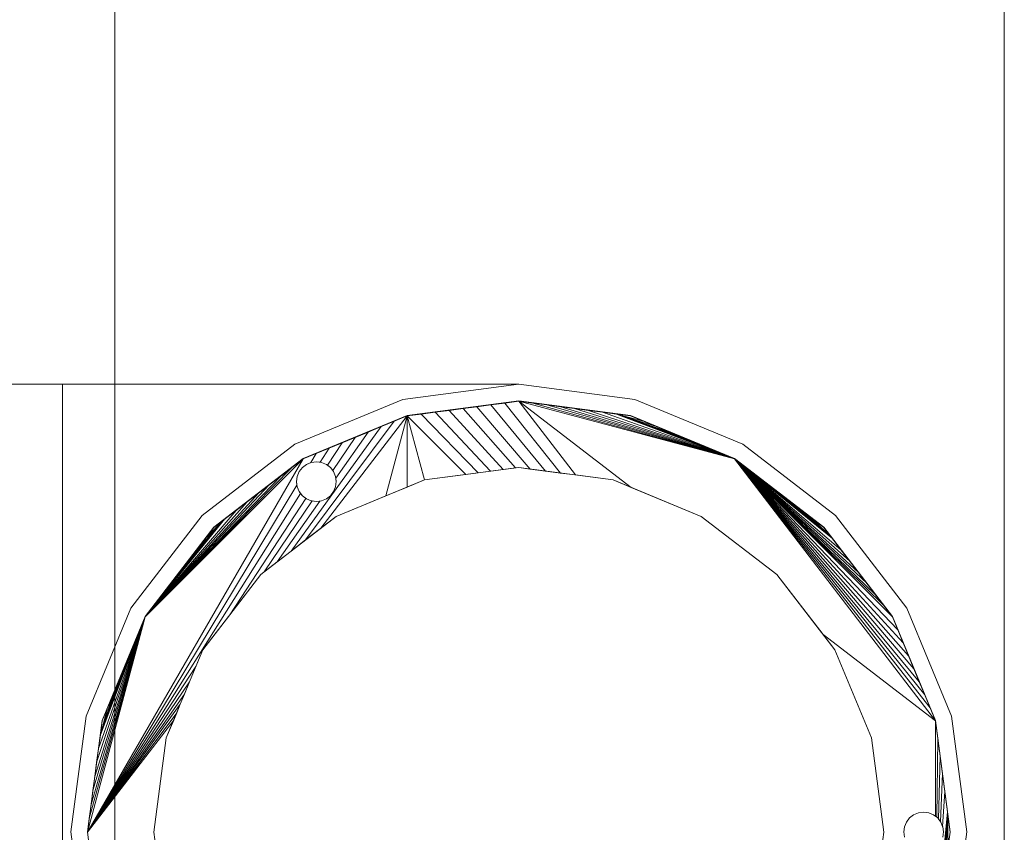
# Model space of a CAD drawing. Header units: metres. Extents: x -2 to 136, y -1 to 84.
# Tile 61 of 137: x 2.471 to 3.064, y 41.074 to 41.564. Entities that reach past the tile are written whole.
import ezdxf

# ---------------------------------------------------------------- set-up
doc = ezdxf.new("R2010")
doc.units = ezdxf.units.M
for name, color, linetype in [('KFP_Stahlbau', 7, 'Continuous'), ('KFP_Wand Aussen', 7, 'Continuous'), ('Neubau_KFP_Dach', 7, 'Continuous'), ('Neubau_KFP_Stahlbau', 7, 'Continuous')]:
    doc.layers.add(name, color=color, linetype=linetype)

# ---------------------------------------------------------------- blocks, each defined once
blk = doc.blocks.new('ITB_1002-ID-43-8-579-220')
at = {"layer": 'KFP_Stahlbau', "color": 251, "lineweight": 5, "true_color": 0x5a5d5a}
blk.add_line((-62.09796, -21.70178), (-62.09796, -15.63414), dxfattribs=at)
at = {"layer": 'Neubau_KFP_Dach', "color": 251, "lineweight": 5, "true_color": 0x5a5d5a}
for p, q in [((-62.66564, -19.6491), (-62.81061, -19.6491)), ((-62.66564, -19.6491), (-62.39061, -19.6491)), ((-62.39061, -19.6491), (-62.66564, -19.6491)), ((-62.66564, -19.6491), (-62.66564, -20.1891)), ((-62.46049, -19.6583), (-62.39061, -19.6491)), ((-62.46049, -19.6583), (-62.39061, -19.6491)), ((-62.39061, -19.6491), (-62.32073, -19.6583)), ((-62.52561, -19.68528), (-62.46049, -19.6583)), ((-62.52561, -19.68528), (-62.46049, -19.6583)), ((-62.4579, -19.66796), (-62.39061, -19.6591)), ((-62.39061, -19.6591), (-62.4579, -19.66796)), ((-62.4579, -19.66816), (-62.39061, -19.6593)), ((-62.41584, -19.66262), (-62.40743, -19.66152)), ((-62.40743, -19.66152), (-62.41584, -19.66262)), ((-62.40743, -19.66152), (-62.39902, -19.66041)), ((-62.39902, -19.66041), (-62.40743, -19.66152)), ((-62.37454, -19.70142), (-62.40743, -19.66152)), ((-62.40743, -19.66152), (-62.37454, -19.70142)), ((-62.39902, -19.66041), (-62.39061, -19.6593)), ((-62.39061, -19.6593), (-62.39902, -19.66041)), ((-62.36543, -19.70262), (-62.39902, -19.66041)), ((-62.39902, -19.66041), (-62.36543, -19.70262)), ((-62.39061, -19.6591), (-62.32331, -19.66796)), ((-62.32331, -19.66796), (-62.39061, -19.6591)), ((-62.39061, -19.6593), (-62.3822, -19.66041)), ((-62.39061, -19.6593), (-62.32331, -19.66816)), ((-62.35646, -19.7038), (-62.39061, -19.6593)), ((-62.3822, -19.66041), (-62.39061, -19.6593)), ((-62.39061, -19.6593), (-62.26061, -19.69414)), ((-62.26061, -19.69414), (-62.39061, -19.6593)), ((-62.39061, -19.6593), (-62.32289, -19.71126)), ((-62.32289, -19.71126), (-62.39061, -19.6593)), ((-62.39061, -19.6593), (-62.35646, -19.7038)), ((-62.3822, -19.66041), (-62.37378, -19.66152)), ((-62.26061, -19.69414), (-62.3822, -19.66041)), ((-62.37378, -19.66152), (-62.3822, -19.66041)), ((-62.3822, -19.66041), (-62.26061, -19.69414)), ((-62.37378, -19.66152), (-62.36537, -19.66262)), ((-62.26061, -19.69414), (-62.37378, -19.66152)), ((-62.36537, -19.66262), (-62.37378, -19.66152)), ((-62.37378, -19.66152), (-62.26061, -19.69414)), ((-62.32073, -19.6583), (-62.25561, -19.68528)), ((-62.52061, -19.69394), (-62.4579, -19.66796)), ((-62.4579, -19.66796), (-62.52061, -19.69394)), ((-62.52061, -19.69414), (-62.4579, -19.66816)), ((-62.4579, -19.66816), (-62.50986, -19.73588)), ((-62.50986, -19.73588), (-62.4579, -19.66816)), ((-62.4579, -19.66816), (-62.47084, -19.71645)), ((-62.47084, -19.71645), (-62.4579, -19.66816)), ((-62.46574, -19.67141), (-62.4579, -19.66816)), ((-62.4579, -19.66816), (-62.46574, -19.67141)), ((-62.4579, -19.66816), (-62.44949, -19.66705)), ((-62.44949, -19.66705), (-62.4579, -19.66816)), ((-62.4579, -19.66816), (-62.42255, -19.70351)), ((-62.42255, -19.70351), (-62.4579, -19.66816)), ((-62.4579, -19.66816), (-62.44755, -19.7068)), ((-62.44755, -19.7068), (-62.4579, -19.66816)), ((-62.4579, -19.66816), (-62.4579, -19.71109)), ((-62.4579, -19.71109), (-62.4579, -19.66816)), ((-62.44949, -19.66705), (-62.44108, -19.66595)), ((-62.44108, -19.66595), (-62.44949, -19.66705)), ((-62.41508, -19.70252), (-62.44949, -19.66705)), ((-62.44949, -19.66705), (-62.41508, -19.70252)), ((-62.44108, -19.66595), (-62.43266, -19.66484)), ((-62.43266, -19.66484), (-62.44108, -19.66595)), ((-62.4076, -19.70154), (-62.44108, -19.66595)), ((-62.44108, -19.66595), (-62.4076, -19.70154)), ((-62.43266, -19.66484), (-62.42425, -19.66373)), ((-62.42425, -19.66373), (-62.43266, -19.66484)), ((-62.40012, -19.70055), (-62.43266, -19.66484)), ((-62.43266, -19.66484), (-62.40012, -19.70055)), ((-62.42425, -19.66373), (-62.41584, -19.66262)), ((-62.41584, -19.66262), (-62.42425, -19.66373)), ((-62.42425, -19.66373), (-62.39264, -19.69957)), ((-62.39264, -19.69957), (-62.42425, -19.66373)), ((-62.38379, -19.7002), (-62.41584, -19.66262)), ((-62.41584, -19.66262), (-62.38379, -19.7002)), ((-62.36537, -19.66262), (-62.35696, -19.66373)), ((-62.26061, -19.69414), (-62.36537, -19.66262)), ((-62.35696, -19.66373), (-62.36537, -19.66262)), ((-62.36537, -19.66262), (-62.26061, -19.69414)), ((-62.35696, -19.66373), (-62.34855, -19.66484)), ((-62.26061, -19.69414), (-62.35696, -19.66373)), ((-62.34855, -19.66484), (-62.35696, -19.66373)), ((-62.35696, -19.66373), (-62.26061, -19.69414)), ((-62.34855, -19.66484), (-62.34014, -19.66595)), ((-62.26061, -19.69414), (-62.34855, -19.66484)), ((-62.34014, -19.66595), (-62.34855, -19.66484)), ((-62.34855, -19.66484), (-62.26061, -19.69414)), ((-62.34014, -19.66595), (-62.33173, -19.66705)), ((-62.26061, -19.69414), (-62.34014, -19.66595)), ((-62.33173, -19.66705), (-62.34014, -19.66595)), ((-62.34014, -19.66595), (-62.26061, -19.69414)), ((-62.33173, -19.66705), (-62.32331, -19.66816)), ((-62.26061, -19.69414), (-62.33173, -19.66705)), ((-62.33173, -19.66705), (-62.31548, -19.67141)), ((-62.32331, -19.66816), (-62.33173, -19.66705)), ((-62.33173, -19.66705), (-62.30764, -19.67465)), ((-62.31548, -19.67141), (-62.33173, -19.66705)), ((-62.33173, -19.66705), (-62.2998, -19.6779)), ((-62.30764, -19.67465), (-62.33173, -19.66705)), ((-62.33173, -19.66705), (-62.29196, -19.68115)), ((-62.2998, -19.6779), (-62.33173, -19.66705)), ((-62.33173, -19.66705), (-62.28412, -19.6844)), ((-62.29196, -19.68115), (-62.33173, -19.66705)), ((-62.33173, -19.66705), (-62.27628, -19.68764)), ((-62.28412, -19.6844), (-62.33173, -19.66705)), ((-62.33173, -19.66705), (-62.26845, -19.69089)), ((-62.27628, -19.68764), (-62.33173, -19.66705)), ((-62.33173, -19.66705), (-62.26061, -19.69414)), ((-62.26845, -19.69089), (-62.33173, -19.66705)), ((-62.32331, -19.66796), (-62.26061, -19.69394)), ((-62.26061, -19.69394), (-62.32331, -19.66796)), ((-62.32331, -19.66816), (-62.31548, -19.67141)), ((-62.32331, -19.66816), (-62.26061, -19.69414)), ((-62.31548, -19.67141), (-62.32331, -19.66816)), ((-62.51911, -19.74297), (-62.46574, -19.67141)), ((-62.46574, -19.67141), (-62.51911, -19.74297)), ((-62.47358, -19.67465), (-62.46574, -19.67141)), ((-62.46574, -19.67141), (-62.47358, -19.67465)), ((-62.31548, -19.67141), (-62.30764, -19.67465)), ((-62.30764, -19.67465), (-62.31548, -19.67141)), ((-62.52789, -19.74971), (-62.47358, -19.67465)), ((-62.47358, -19.67465), (-62.52789, -19.74971)), ((-62.50088, -19.70568), (-62.48141, -19.6779)), ((-62.48141, -19.6779), (-62.50088, -19.70568)), ((-62.48925, -19.68115), (-62.48141, -19.6779)), ((-62.48141, -19.6779), (-62.48925, -19.68115)), ((-62.48141, -19.6779), (-62.47358, -19.67465)), ((-62.47358, -19.67465), (-62.48141, -19.6779)), ((-62.30764, -19.67465), (-62.2998, -19.6779)), ((-62.2998, -19.6779), (-62.30764, -19.67465)), ((-62.2998, -19.6779), (-62.29196, -19.68115)), ((-62.29196, -19.68115), (-62.2998, -19.6779)), ((-62.58153, -19.72818), (-62.52561, -19.68528)), ((-62.58153, -19.72818), (-62.52561, -19.68528)), ((-62.50593, -19.69792), (-62.49709, -19.6844)), ((-62.49709, -19.6844), (-62.50593, -19.69792)), ((-62.50493, -19.68764), (-62.49709, -19.6844)), ((-62.49709, -19.6844), (-62.50493, -19.68764)), ((-62.50276, -19.70108), (-62.48925, -19.68115)), ((-62.48925, -19.68115), (-62.50276, -19.70108)), ((-62.49709, -19.6844), (-62.48925, -19.68115)), ((-62.48925, -19.68115), (-62.49709, -19.6844)), ((-62.29196, -19.68115), (-62.28412, -19.6844)), ((-62.28412, -19.6844), (-62.29196, -19.68115)), ((-62.28412, -19.6844), (-62.27628, -19.68764)), ((-62.27628, -19.68764), (-62.28412, -19.6844)), ((-62.25561, -19.68528), (-62.19969, -19.72818)), ((-62.52061, -19.69414), (-62.51277, -19.69089)), ((-62.51277, -19.69089), (-62.52061, -19.69414)), ((-62.51606, -19.69635), (-62.51277, -19.69089)), ((-62.51277, -19.69089), (-62.51606, -19.69635)), ((-62.51277, -19.69089), (-62.50493, -19.68764)), ((-62.50493, -19.68764), (-62.51277, -19.69089)), ((-62.51025, -19.6961), (-62.50493, -19.68764)), ((-62.50493, -19.68764), (-62.51025, -19.6961)), ((-62.27628, -19.68764), (-62.26845, -19.69089)), ((-62.26845, -19.69089), (-62.27628, -19.68764)), ((-62.26845, -19.69089), (-62.26061, -19.69414)), ((-62.26061, -19.69414), (-62.26845, -19.69089)), ((-62.52061, -19.69414), (-62.65061, -19.9193)), ((-62.65061, -19.9193), (-62.52061, -19.69414)), ((-62.52061, -19.69414), (-62.61577, -19.7893)), ((-62.61577, -19.7893), (-62.52061, -19.69414)), ((-62.57445, -19.73525), (-62.52061, -19.69394)), ((-62.52061, -19.69394), (-62.57445, -19.73525)), ((-62.57445, -19.73545), (-62.52061, -19.69414)), ((-62.52734, -19.6993), (-62.52061, -19.69414)), ((-62.52061, -19.69414), (-62.52734, -19.6993)), ((-62.52109, -19.69931), (-62.51861, -19.6974)), ((-62.51861, -19.6974), (-62.52109, -19.69931)), ((-62.52109, -19.69931), (-62.51861, -19.6974)), ((-62.51861, -19.6974), (-62.51571, -19.6962)), ((-62.51571, -19.6962), (-62.51861, -19.6974)), ((-62.51861, -19.6974), (-62.51606, -19.69635)), ((-62.51606, -19.69635), (-62.51571, -19.6962)), ((-62.51571, -19.6962), (-62.51261, -19.69579)), ((-62.51261, -19.69579), (-62.51571, -19.6962)), ((-62.51571, -19.6962), (-62.51261, -19.69579)), ((-62.51261, -19.69579), (-62.5095, -19.6962)), ((-62.5095, -19.6962), (-62.51261, -19.69579)), ((-62.51261, -19.69579), (-62.51025, -19.6961)), ((-62.51025, -19.6961), (-62.5095, -19.6962)), ((-62.5095, -19.6962), (-62.50661, -19.6974)), ((-62.50661, -19.6974), (-62.5095, -19.6962)), ((-62.5095, -19.6962), (-62.50661, -19.6974)), ((-62.50661, -19.6974), (-62.50412, -19.69931)), ((-62.50412, -19.69931), (-62.50661, -19.6974)), ((-62.50661, -19.6974), (-62.50593, -19.69792)), ((-62.50593, -19.69792), (-62.50412, -19.69931)), ((-62.26061, -19.69394), (-62.20676, -19.73525)), ((-62.20676, -19.73525), (-62.26061, -19.69394)), ((-62.26061, -19.69414), (-62.25388, -19.6993)), ((-62.26061, -19.69414), (-62.20676, -19.73545)), ((-62.25388, -19.6993), (-62.26061, -19.69414)), ((-62.26061, -19.69414), (-62.20159, -19.74219)), ((-62.16544, -19.7893), (-62.26061, -19.69414)), ((-62.26061, -19.69414), (-62.16219, -19.79714)), ((-62.13947, -19.85201), (-62.26061, -19.69414)), ((-62.20159, -19.74219), (-62.26061, -19.69414)), ((-62.26061, -19.69414), (-62.19643, -19.74892)), ((-62.19643, -19.74892), (-62.26061, -19.69414)), ((-62.26061, -19.69414), (-62.19126, -19.75565)), ((-62.19126, -19.75565), (-62.26061, -19.69414)), ((-62.26061, -19.69414), (-62.1861, -19.76238)), ((-62.1861, -19.76238), (-62.26061, -19.69414)), ((-62.26061, -19.69414), (-62.18093, -19.76911)), ((-62.18093, -19.76911), (-62.26061, -19.69414)), ((-62.26061, -19.69414), (-62.17577, -19.77584)), ((-62.17577, -19.77584), (-62.26061, -19.69414)), ((-62.26061, -19.69414), (-62.17061, -19.78257)), ((-62.17061, -19.78257), (-62.26061, -19.69414)), ((-62.26061, -19.69414), (-62.16544, -19.7893)), ((-62.16219, -19.79714), (-62.26061, -19.69414)), ((-62.26061, -19.69414), (-62.15895, -19.80498)), ((-62.15895, -19.80498), (-62.26061, -19.69414)), ((-62.26061, -19.69414), (-62.1557, -19.81282)), ((-62.1557, -19.81282), (-62.26061, -19.69414)), ((-62.26061, -19.69414), (-62.15245, -19.82066)), ((-62.15245, -19.82066), (-62.26061, -19.69414)), ((-62.26061, -19.69414), (-62.14921, -19.82849)), ((-62.14921, -19.82849), (-62.26061, -19.69414)), ((-62.26061, -19.69414), (-62.14596, -19.83633)), ((-62.14596, -19.83633), (-62.26061, -19.69414)), ((-62.26061, -19.69414), (-62.14271, -19.84417)), ((-62.14271, -19.84417), (-62.26061, -19.69414)), ((-62.26061, -19.69414), (-62.13947, -19.85201)), ((-62.61577, -19.7893), (-62.52734, -19.6993)), ((-62.52734, -19.6993), (-62.61577, -19.7893)), ((-62.53407, -19.70447), (-62.52734, -19.6993)), ((-62.52734, -19.6993), (-62.53407, -19.70447)), ((-62.5242, -19.70469), (-62.523, -19.70179)), ((-62.523, -19.70179), (-62.5242, -19.70469)), ((-62.5242, -19.70469), (-62.523, -19.70179)), ((-62.523, -19.70179), (-62.52109, -19.69931)), ((-62.52109, -19.69931), (-62.523, -19.70179)), ((-62.523, -19.70179), (-62.52109, -19.69931)), ((-62.50412, -19.69931), (-62.50221, -19.70179)), ((-62.50221, -19.70179), (-62.50412, -19.69931)), ((-62.50412, -19.69931), (-62.50276, -19.70108)), ((-62.50276, -19.70108), (-62.50221, -19.70179)), ((-62.50221, -19.70179), (-62.50102, -19.70469)), ((-62.50102, -19.70469), (-62.50221, -19.70179)), ((-62.50221, -19.70179), (-62.50102, -19.70469)), ((-62.44755, -19.7068), (-62.39061, -19.6993)), ((-62.39061, -19.6993), (-62.44755, -19.7068)), ((-62.44755, -19.7068), (-62.42255, -19.70351)), ((-62.42255, -19.70351), (-62.41508, -19.70252)), ((-62.41508, -19.70252), (-62.4076, -19.70154)), ((-62.4076, -19.70154), (-62.40012, -19.70055)), ((-62.40012, -19.70055), (-62.39264, -19.69957)), ((-62.39264, -19.69957), (-62.39061, -19.6993)), ((-62.39061, -19.6993), (-62.33367, -19.7068)), ((-62.33367, -19.7068), (-62.39061, -19.6993)), ((-62.39061, -19.6993), (-62.38379, -19.7002)), ((-62.38379, -19.7002), (-62.37454, -19.70142)), ((-62.37454, -19.70142), (-62.36543, -19.70262)), ((-62.36543, -19.70262), (-62.35646, -19.7038)), ((-62.35646, -19.7038), (-62.33367, -19.7068)), ((-62.25388, -19.6993), (-62.24714, -19.70447)), ((-62.20159, -19.74219), (-62.25388, -19.6993)), ((-62.24714, -19.70447), (-62.25388, -19.6993)), ((-62.25388, -19.6993), (-62.20159, -19.74219)), ((-62.61577, -19.7893), (-62.53407, -19.70447)), ((-62.53407, -19.70447), (-62.61577, -19.7893)), ((-62.61577, -19.7893), (-62.5408, -19.70963)), ((-62.5408, -19.70963), (-62.61577, -19.7893)), ((-62.54753, -19.71479), (-62.5408, -19.70963)), ((-62.5408, -19.70963), (-62.54753, -19.71479)), ((-62.5408, -19.70963), (-62.53407, -19.70447)), ((-62.53407, -19.70447), (-62.5408, -19.70963)), ((-62.52461, -19.70779), (-62.5242, -19.70469)), ((-62.5242, -19.70469), (-62.52461, -19.70779)), ((-62.52461, -19.70779), (-62.5242, -19.70469)), ((-62.5242, -19.7109), (-62.52461, -19.70779)), ((-62.52461, -19.70779), (-62.5242, -19.7109)), ((-62.52431, -19.71002), (-62.52461, -19.70779)), ((-62.50102, -19.70469), (-62.50061, -19.70779)), ((-62.50061, -19.70779), (-62.50102, -19.70469)), ((-62.50102, -19.70469), (-62.50088, -19.70568)), ((-62.50061, -19.70779), (-62.50102, -19.7109)), ((-62.50102, -19.7109), (-62.50061, -19.70779)), ((-62.50061, -19.70779), (-62.50102, -19.7109)), ((-62.50088, -19.70568), (-62.50061, -19.70779)), ((-62.50061, -19.72878), (-62.44755, -19.7068)), ((-62.44755, -19.7068), (-62.50061, -19.72878)), ((-62.4579, -19.71109), (-62.44755, -19.7068)), ((-62.33367, -19.7068), (-62.28061, -19.72878)), ((-62.28061, -19.72878), (-62.33367, -19.7068)), ((-62.33367, -19.7068), (-62.32289, -19.71126)), ((-62.24714, -19.70447), (-62.24041, -19.70963)), ((-62.20159, -19.74219), (-62.24714, -19.70447)), ((-62.24041, -19.70963), (-62.24714, -19.70447)), ((-62.24714, -19.70447), (-62.20159, -19.74219)), ((-62.24041, -19.70963), (-62.23368, -19.71479)), ((-62.20159, -19.74219), (-62.24041, -19.70963)), ((-62.23368, -19.71479), (-62.24041, -19.70963)), ((-62.24041, -19.70963), (-62.20159, -19.74219)), ((-62.65061, -19.9193), (-62.52431, -19.71002)), ((-62.52431, -19.71002), (-62.65061, -19.9193)), ((-62.65061, -19.9193), (-62.52211, -19.71496)), ((-62.52211, -19.71496), (-62.65061, -19.9193)), ((-62.61577, -19.7893), (-62.54753, -19.71479)), ((-62.54753, -19.71479), (-62.61577, -19.7893)), ((-62.55426, -19.71996), (-62.54753, -19.71479)), ((-62.54753, -19.71479), (-62.55426, -19.71996)), ((-62.5242, -19.7109), (-62.52431, -19.71002)), ((-62.523, -19.71379), (-62.5242, -19.7109)), ((-62.5242, -19.7109), (-62.523, -19.71379)), ((-62.523, -19.71379), (-62.5242, -19.7109)), ((-62.52109, -19.71628), (-62.523, -19.71379)), ((-62.523, -19.71379), (-62.52109, -19.71628)), ((-62.52211, -19.71496), (-62.523, -19.71379)), ((-62.52109, -19.71628), (-62.52211, -19.71496)), ((-62.50221, -19.71379), (-62.50412, -19.71628)), ((-62.50412, -19.71628), (-62.50221, -19.71379)), ((-62.50221, -19.71379), (-62.50412, -19.71628)), ((-62.50102, -19.7109), (-62.50221, -19.71379)), ((-62.50221, -19.71379), (-62.50102, -19.7109)), ((-62.50102, -19.7109), (-62.50221, -19.71379)), ((-62.47084, -19.71645), (-62.4579, -19.71109)), ((-62.32289, -19.71126), (-62.28061, -19.72878)), ((-62.23368, -19.71479), (-62.22695, -19.71996)), ((-62.20159, -19.74219), (-62.23368, -19.71479)), ((-62.22695, -19.71996), (-62.23368, -19.71479)), ((-62.23368, -19.71479), (-62.20159, -19.74219)), ((-62.61577, -19.7893), (-62.55426, -19.71996)), ((-62.55426, -19.71996), (-62.61577, -19.7893)), ((-62.56487, -19.78811), (-62.51898, -19.71789)), ((-62.51898, -19.71789), (-62.56487, -19.78811)), ((-62.56099, -19.72512), (-62.55426, -19.71996)), ((-62.55426, -19.71996), (-62.56099, -19.72512)), ((-62.54417, -19.7622), (-62.5152, -19.71945)), ((-62.5152, -19.71945), (-62.54417, -19.7622)), ((-62.53623, -19.75611), (-62.51059, -19.71953)), ((-62.51059, -19.71953), (-62.53623, -19.75611)), ((-62.51861, -19.71818), (-62.52109, -19.71628)), ((-62.52109, -19.71628), (-62.51861, -19.71818)), ((-62.51898, -19.71789), (-62.52109, -19.71628)), ((-62.51861, -19.71818), (-62.51898, -19.71789)), ((-62.51571, -19.71938), (-62.51861, -19.71818)), ((-62.51861, -19.71818), (-62.51571, -19.71938)), ((-62.51571, -19.71938), (-62.51861, -19.71818)), ((-62.51261, -19.71979), (-62.51571, -19.71938)), ((-62.51571, -19.71938), (-62.51261, -19.71979)), ((-62.5152, -19.71945), (-62.51571, -19.71938)), ((-62.51261, -19.71979), (-62.5152, -19.71945)), ((-62.5095, -19.71938), (-62.51261, -19.71979)), ((-62.51261, -19.71979), (-62.5095, -19.71938)), ((-62.51059, -19.71953), (-62.51261, -19.71979)), ((-62.5095, -19.71938), (-62.51059, -19.71953)), ((-62.50661, -19.71818), (-62.5095, -19.71938)), ((-62.5095, -19.71938), (-62.50661, -19.71818)), ((-62.50661, -19.71818), (-62.5095, -19.71938)), ((-62.50412, -19.71628), (-62.50661, -19.71818)), ((-62.50661, -19.71818), (-62.50412, -19.71628)), ((-62.50412, -19.71628), (-62.50661, -19.71818)), ((-62.50061, -19.72878), (-62.47084, -19.71645)), ((-62.22695, -19.71996), (-62.22022, -19.72512)), ((-62.20159, -19.74219), (-62.22695, -19.71996)), ((-62.22022, -19.72512), (-62.22695, -19.71996)), ((-62.22695, -19.71996), (-62.20159, -19.74219)), ((-62.61577, -19.7893), (-62.56099, -19.72512)), ((-62.56099, -19.72512), (-62.61577, -19.7893)), ((-62.56772, -19.73029), (-62.56099, -19.72512)), ((-62.56099, -19.72512), (-62.56772, -19.73029)), ((-62.22022, -19.72512), (-62.21349, -19.73029)), ((-62.20159, -19.74219), (-62.22022, -19.72512)), ((-62.21349, -19.73029), (-62.22022, -19.72512)), ((-62.22022, -19.72512), (-62.20159, -19.74219)), ((-62.62443, -19.7841), (-62.58153, -19.72818)), ((-62.62443, -19.7841), (-62.58153, -19.72818)), ((-62.61577, -19.7893), (-62.56772, -19.73029)), ((-62.56772, -19.73029), (-62.61577, -19.7893)), ((-62.56772, -19.73029), (-62.61061, -19.78257)), ((-62.61061, -19.78257), (-62.56772, -19.73029)), ((-62.56772, -19.73029), (-62.60544, -19.77584)), ((-62.60544, -19.77584), (-62.56772, -19.73029)), ((-62.56772, -19.73029), (-62.60028, -19.76911)), ((-62.60028, -19.76911), (-62.56772, -19.73029)), ((-62.56772, -19.73029), (-62.59511, -19.76238)), ((-62.59511, -19.76238), (-62.56772, -19.73029)), ((-62.56772, -19.73029), (-62.58995, -19.75565)), ((-62.58995, -19.75565), (-62.56772, -19.73029)), ((-62.56772, -19.73029), (-62.58478, -19.74892)), ((-62.58478, -19.74892), (-62.56772, -19.73029)), ((-62.56772, -19.73029), (-62.57962, -19.74219)), ((-62.57962, -19.74219), (-62.56772, -19.73029)), ((-62.57445, -19.73545), (-62.56772, -19.73029)), ((-62.56772, -19.73029), (-62.57445, -19.73545)), ((-62.54617, -19.76374), (-62.50061, -19.72878)), ((-62.50061, -19.72878), (-62.54617, -19.76374)), ((-62.50986, -19.73588), (-62.50061, -19.72878)), ((-62.28061, -19.72878), (-62.23504, -19.76374)), ((-62.23504, -19.76374), (-62.28061, -19.72878)), ((-62.28061, -19.72878), (-62.23504, -19.76374)), ((-62.21349, -19.73029), (-62.20676, -19.73545)), ((-62.20159, -19.74219), (-62.21349, -19.73029)), ((-62.20676, -19.73545), (-62.21349, -19.73029)), ((-62.21349, -19.73029), (-62.20159, -19.74219)), ((-62.19969, -19.72818), (-62.15678, -19.7841)), ((-62.61577, -19.7891), (-62.57445, -19.73525)), ((-62.57445, -19.73525), (-62.61577, -19.7891)), ((-62.61577, -19.7893), (-62.57445, -19.73545)), ((-62.57962, -19.74219), (-62.57445, -19.73545)), ((-62.57445, -19.73545), (-62.57962, -19.74219)), ((-62.51911, -19.74297), (-62.50986, -19.73588)), ((-62.20676, -19.73525), (-62.16544, -19.7891)), ((-62.16544, -19.7891), (-62.20676, -19.73525)), ((-62.20676, -19.73545), (-62.20159, -19.74219)), ((-62.20676, -19.73545), (-62.16544, -19.7893)), ((-62.20159, -19.74219), (-62.20676, -19.73545)), ((-62.58478, -19.74892), (-62.57962, -19.74219)), ((-62.57962, -19.74219), (-62.58478, -19.74892)), ((-62.52789, -19.74971), (-62.51911, -19.74297)), ((-62.20159, -19.74219), (-62.19643, -19.74892)), ((-62.19643, -19.74892), (-62.20159, -19.74219)), ((-62.58995, -19.75565), (-62.58478, -19.74892)), ((-62.58478, -19.74892), (-62.58995, -19.75565)), ((-62.53623, -19.75611), (-62.52789, -19.74971)), ((-62.19643, -19.74892), (-62.19126, -19.75565)), ((-62.19126, -19.75565), (-62.19643, -19.74892)), ((-62.59511, -19.76238), (-62.58995, -19.75565)), ((-62.58995, -19.75565), (-62.59511, -19.76238)), ((-62.54417, -19.7622), (-62.53623, -19.75611)), ((-62.19126, -19.75565), (-62.1861, -19.76238)), ((-62.1861, -19.76238), (-62.19126, -19.75565)), ((-62.60028, -19.76911), (-62.59511, -19.76238)), ((-62.59511, -19.76238), (-62.60028, -19.76911)), ((-62.54617, -19.76374), (-62.54417, -19.7622)), ((-62.1861, -19.76238), (-62.18093, -19.76911)), ((-62.18093, -19.76911), (-62.1861, -19.76238)), ((-62.60544, -19.77584), (-62.60028, -19.76911)), ((-62.60028, -19.76911), (-62.60544, -19.77584)), ((-62.58113, -19.8093), (-62.54617, -19.76374)), ((-62.54617, -19.76374), (-62.58113, -19.8093)), ((-62.56487, -19.78811), (-62.54617, -19.76374)), ((-62.23504, -19.76374), (-62.20008, -19.8093)), ((-62.20008, -19.8093), (-62.23504, -19.76374)), ((-62.23504, -19.76374), (-62.20718, -19.80005)), ((-62.18093, -19.76911), (-62.17577, -19.77584)), ((-62.17577, -19.77584), (-62.18093, -19.76911)), ((-62.61061, -19.78257), (-62.60544, -19.77584)), ((-62.60544, -19.77584), (-62.61061, -19.78257)), ((-62.17577, -19.77584), (-62.17061, -19.78257)), ((-62.17061, -19.78257), (-62.17577, -19.77584)), ((-62.65141, -19.84922), (-62.62443, -19.7841)), ((-62.65141, -19.84922), (-62.62443, -19.7841)), ((-62.61577, -19.7893), (-62.61061, -19.78257)), ((-62.61061, -19.78257), (-62.61577, -19.7893)), ((-62.17061, -19.78257), (-62.16544, -19.7893)), ((-62.16544, -19.7893), (-62.17061, -19.78257)), ((-62.15678, -19.7841), (-62.12981, -19.84922)), ((-62.65061, -19.9193), (-62.61577, -19.7893)), ((-62.61577, -19.7893), (-62.65061, -19.9193)), ((-62.61577, -19.7893), (-62.6495, -19.91089)), ((-62.6495, -19.91089), (-62.61577, -19.7893)), ((-62.61577, -19.7893), (-62.64839, -19.90248)), ((-62.64839, -19.90248), (-62.61577, -19.7893)), ((-62.61577, -19.7893), (-62.64728, -19.89407)), ((-62.64728, -19.89407), (-62.61577, -19.7893)), ((-62.61577, -19.7893), (-62.64618, -19.88566)), ((-62.64618, -19.88566), (-62.61577, -19.7893)), ((-62.61577, -19.7893), (-62.64507, -19.87724)), ((-62.64507, -19.87724), (-62.61577, -19.7893)), ((-62.61577, -19.7893), (-62.64396, -19.86883)), ((-62.64396, -19.86883), (-62.61577, -19.7893)), ((-62.61577, -19.7893), (-62.64285, -19.86042)), ((-62.64285, -19.86042), (-62.61577, -19.7893)), ((-62.64175, -19.85181), (-62.61577, -19.7891)), ((-62.61577, -19.7891), (-62.64175, -19.85181)), ((-62.64175, -19.85201), (-62.61577, -19.7893)), ((-62.61902, -19.79714), (-62.61577, -19.7893)), ((-62.61577, -19.7893), (-62.61902, -19.79714)), ((-62.58113, -19.8093), (-62.56487, -19.78811)), ((-62.16544, -19.7891), (-62.13947, -19.85181)), ((-62.13947, -19.85181), (-62.16544, -19.7891)), ((-62.16544, -19.7893), (-62.16219, -19.79714)), ((-62.16544, -19.7893), (-62.13947, -19.85201)), ((-62.16219, -19.79714), (-62.16544, -19.7893)), ((-62.64285, -19.86042), (-62.61902, -19.79714)), ((-62.61902, -19.79714), (-62.64285, -19.86042)), ((-62.62227, -19.80498), (-62.61902, -19.79714)), ((-62.61902, -19.79714), (-62.62227, -19.80498)), ((-62.16219, -19.79714), (-62.15895, -19.80498)), ((-62.15895, -19.80498), (-62.16219, -19.79714)), ((-62.13947, -19.85201), (-62.20718, -19.80005)), ((-62.20718, -19.80005), (-62.20008, -19.8093)), ((-62.20718, -19.80005), (-62.13947, -19.85201)), ((-62.64285, -19.86042), (-62.62227, -19.80498)), ((-62.62227, -19.80498), (-62.64285, -19.86042)), ((-62.62551, -19.81282), (-62.62227, -19.80498)), ((-62.62227, -19.80498), (-62.62551, -19.81282)), ((-62.60311, -19.86236), (-62.58113, -19.8093)), ((-62.58113, -19.8093), (-62.60311, -19.86236)), ((-62.58531, -19.81938), (-62.58113, -19.8093)), ((-62.20008, -19.8093), (-62.1781, -19.86236)), ((-62.1781, -19.86236), (-62.20008, -19.8093)), ((-62.20008, -19.8093), (-62.1781, -19.86236)), ((-62.15895, -19.80498), (-62.1557, -19.81282)), ((-62.1557, -19.81282), (-62.15895, -19.80498)), ((-62.64285, -19.86042), (-62.62551, -19.81282)), ((-62.62551, -19.81282), (-62.64285, -19.86042)), ((-62.62876, -19.82066), (-62.62551, -19.81282)), ((-62.62551, -19.81282), (-62.62876, -19.82066)), ((-62.1557, -19.81282), (-62.15245, -19.82066)), ((-62.15245, -19.82066), (-62.1557, -19.81282)), ((-62.65061, -19.9193), (-62.58531, -19.81938)), ((-62.58531, -19.81938), (-62.65061, -19.9193)), ((-62.64285, -19.86042), (-62.62876, -19.82066)), ((-62.62876, -19.82066), (-62.64285, -19.86042)), ((-62.63201, -19.82849), (-62.62876, -19.82066)), ((-62.62876, -19.82066), (-62.63201, -19.82849)), ((-62.58908, -19.82849), (-62.58531, -19.81938)), ((-62.15245, -19.82066), (-62.14921, -19.82849)), ((-62.14921, -19.82849), (-62.15245, -19.82066)), ((-62.65061, -19.9193), (-62.58908, -19.82849)), ((-62.58908, -19.82849), (-62.65061, -19.9193)), ((-62.64285, -19.86042), (-62.63201, -19.82849)), ((-62.63201, -19.82849), (-62.64285, -19.86042)), ((-62.63525, -19.83633), (-62.63201, -19.82849)), ((-62.63201, -19.82849), (-62.63525, -19.83633)), ((-62.59215, -19.83589), (-62.58908, -19.82849)), ((-62.14921, -19.82849), (-62.14596, -19.83633)), ((-62.14596, -19.83633), (-62.14921, -19.82849)), ((-62.65061, -19.9193), (-62.59215, -19.83589)), ((-62.59215, -19.83589), (-62.65061, -19.9193)), ((-62.64285, -19.86042), (-62.63525, -19.83633)), ((-62.63525, -19.83633), (-62.64285, -19.86042)), ((-62.6385, -19.84417), (-62.63525, -19.83633)), ((-62.63525, -19.83633), (-62.6385, -19.84417)), ((-62.59468, -19.84202), (-62.59215, -19.83589)), ((-62.14596, -19.83633), (-62.14271, -19.84417)), ((-62.14271, -19.84417), (-62.14596, -19.83633)), ((-62.65061, -19.9193), (-62.59468, -19.84202)), ((-62.59468, -19.84202), (-62.65061, -19.9193)), ((-62.64285, -19.86042), (-62.6385, -19.84417)), ((-62.6385, -19.84417), (-62.64285, -19.86042)), ((-62.64175, -19.85201), (-62.6385, -19.84417)), ((-62.6385, -19.84417), (-62.64175, -19.85201)), ((-62.59682, -19.84718), (-62.59468, -19.84202)), ((-62.14271, -19.84417), (-62.13947, -19.85201)), ((-62.13947, -19.85201), (-62.14271, -19.84417)), ((-62.66061, -19.9191), (-62.65141, -19.84922)), ((-62.66061, -19.9191), (-62.65141, -19.84922)), ((-62.65061, -19.9193), (-62.59682, -19.84718)), ((-62.59682, -19.84718), (-62.65061, -19.9193)), ((-62.59865, -19.85159), (-62.65061, -19.9193)), ((-62.65061, -19.9193), (-62.59865, -19.85159)), ((-62.65061, -19.9191), (-62.64175, -19.85181)), ((-62.64175, -19.85181), (-62.65061, -19.9191)), ((-62.65059, -19.9192), (-62.64175, -19.85201)), ((-62.64285, -19.86042), (-62.64175, -19.85201)), ((-62.64175, -19.85201), (-62.64285, -19.86042)), ((-62.60311, -19.86236), (-62.59865, -19.85159)), ((-62.59865, -19.85159), (-62.59682, -19.84718)), ((-62.13947, -19.85181), (-62.13061, -19.9191)), ((-62.13061, -19.9191), (-62.13947, -19.85181)), ((-62.13947, -19.85201), (-62.13806, -19.86268)), ((-62.13947, -19.85201), (-62.13062, -19.9192)), ((-62.13947, -19.90959), (-62.13947, -19.85201)), ((-62.13947, -19.85201), (-62.13947, -19.90959)), ((-62.13806, -19.86268), (-62.13947, -19.85201)), ((-62.12981, -19.84922), (-62.12061, -19.9191)), ((-62.64396, -19.86883), (-62.64285, -19.86042)), ((-62.64285, -19.86042), (-62.64396, -19.86883)), ((-62.61061, -19.9193), (-62.60311, -19.86236)), ((-62.60311, -19.86236), (-62.61061, -19.9193)), ((-62.61061, -19.9193), (-62.60311, -19.86236)), ((-62.1781, -19.86236), (-62.17061, -19.9193)), ((-62.17061, -19.9193), (-62.1781, -19.86236)), ((-62.1781, -19.86236), (-62.17061, -19.9193)), ((-62.1386, -19.91025), (-62.13806, -19.86268)), ((-62.13806, -19.86268), (-62.1386, -19.91025)), ((-62.13806, -19.86268), (-62.13666, -19.87336)), ((-62.13666, -19.87336), (-62.13806, -19.86268)), ((-62.64507, -19.87724), (-62.64396, -19.86883)), ((-62.64396, -19.86883), (-62.64507, -19.87724)), ((-62.1376, -19.9113), (-62.13666, -19.87336)), ((-62.13666, -19.87336), (-62.1376, -19.9113)), ((-62.13666, -19.87336), (-62.13525, -19.88403)), ((-62.13525, -19.88403), (-62.13666, -19.87336)), ((-62.64618, -19.88566), (-62.64507, -19.87724)), ((-62.64507, -19.87724), (-62.64618, -19.88566)), ((-62.64728, -19.89407), (-62.64618, -19.88566)), ((-62.64618, -19.88566), (-62.64728, -19.89407)), ((-62.13643, -19.91282), (-62.13525, -19.88403)), ((-62.13525, -19.88403), (-62.13643, -19.91282)), ((-62.13525, -19.88403), (-62.13385, -19.8947)), ((-62.13385, -19.8947), (-62.13525, -19.88403)), ((-62.64839, -19.90248), (-62.64728, -19.89407)), ((-62.64728, -19.89407), (-62.64839, -19.90248)), ((-62.13385, -19.8947), (-62.13513, -19.91572)), ((-62.13513, -19.91572), (-62.13385, -19.8947)), ((-62.13385, -19.8947), (-62.13223, -19.907)), ((-62.13223, -19.907), (-62.13385, -19.8947)), ((-62.6495, -19.91089), (-62.64839, -19.90248)), ((-62.64839, -19.90248), (-62.6495, -19.91089)), ((-62.65061, -19.9193), (-62.6495, -19.91089)), ((-62.6495, -19.91089), (-62.65061, -19.9193)), ((-62.157, -19.9131), (-62.15509, -19.91062)), ((-62.157, -19.9131), (-62.15509, -19.91062)), ((-62.15509, -19.91062), (-62.157, -19.9131)), ((-62.15509, -19.91062), (-62.15261, -19.90871)), ((-62.15509, -19.91062), (-62.15261, -19.90871)), ((-62.15261, -19.90871), (-62.15509, -19.91062)), ((-62.15261, -19.90871), (-62.14971, -19.90751)), ((-62.15261, -19.90871), (-62.14971, -19.90751)), ((-62.14971, -19.90751), (-62.15261, -19.90871)), ((-62.14971, -19.90751), (-62.14661, -19.9071)), ((-62.14971, -19.90751), (-62.14661, -19.9071)), ((-62.14661, -19.9071), (-62.14971, -19.90751)), ((-62.14661, -19.9071), (-62.1435, -19.90751)), ((-62.14661, -19.9071), (-62.1435, -19.90751)), ((-62.1435, -19.90751), (-62.14661, -19.9071)), ((-62.1435, -19.90751), (-62.14061, -19.90871)), ((-62.1435, -19.90751), (-62.14061, -19.90871)), ((-62.14061, -19.90871), (-62.1435, -19.90751)), ((-62.14061, -19.90871), (-62.13812, -19.91062)), ((-62.14061, -19.90871), (-62.13947, -19.90959)), ((-62.13812, -19.91062), (-62.14061, -19.90871)), ((-62.13947, -19.9866), (-62.13223, -19.907)), ((-62.13223, -19.907), (-62.13947, -19.9866)), ((-62.13947, -19.90959), (-62.1386, -19.91025)), ((-62.1386, -19.91025), (-62.13812, -19.91062)), ((-62.13223, -19.907), (-62.13836, -19.97818)), ((-62.13836, -19.97818), (-62.13223, -19.907)), ((-62.13812, -19.91062), (-62.13621, -19.9131)), ((-62.13621, -19.9131), (-62.13812, -19.91062)), ((-62.13812, -19.91062), (-62.1376, -19.9113)), ((-62.1376, -19.9113), (-62.13643, -19.91282)), ((-62.13223, -19.907), (-62.13725, -19.96977)), ((-62.13725, -19.96977), (-62.13223, -19.907)), ((-62.13223, -19.907), (-62.13614, -19.96136)), ((-62.13614, -19.96136), (-62.13223, -19.907)), ((-62.13504, -19.95295), (-62.13223, -19.907)), ((-62.13223, -19.907), (-62.13504, -19.95295)), ((-62.13223, -19.907), (-62.13393, -19.94454)), ((-62.13393, -19.94454), (-62.13223, -19.907)), ((-62.13223, -19.907), (-62.13282, -19.93613)), ((-62.13282, -19.93613), (-62.13223, -19.907)), ((-62.13223, -19.907), (-62.13061, -19.9193)), ((-62.13223, -19.907), (-62.13171, -19.92771)), ((-62.13061, -19.9193), (-62.13223, -19.907)), ((-62.13171, -19.92771), (-62.13223, -19.907)), ((-62.15861, -19.9191), (-62.1582, -19.916)), ((-62.15861, -19.9191), (-62.1582, -19.916)), ((-62.1582, -19.916), (-62.15861, -19.9191)), ((-62.1582, -19.916), (-62.157, -19.9131)), ((-62.1582, -19.916), (-62.157, -19.9131)), ((-62.157, -19.9131), (-62.1582, -19.916)), ((-62.13643, -19.91282), (-62.13621, -19.9131)), ((-62.13621, -19.9131), (-62.13502, -19.916)), ((-62.13502, -19.916), (-62.13621, -19.9131)), ((-62.13621, -19.9131), (-62.13513, -19.91572)), ((-62.13513, -19.91572), (-62.13502, -19.916)), ((-62.13502, -19.916), (-62.13461, -19.9191)), ((-62.13502, -19.916), (-62.13461, -19.9191)), ((-62.13461, -19.9191), (-62.13502, -19.916)), ((-62.65141, -19.98898), (-62.66061, -19.9191)), ((-62.65141, -19.98898), (-62.66061, -19.9191)), ((-62.65059, -19.9192), (-62.65061, -19.9191)), ((-62.65061, -19.9191), (-62.65059, -19.9192)), ((-62.64899, -19.9316), (-62.65061, -19.9193)), ((-62.60311, -19.97624), (-62.61061, -19.9193)), ((-62.61061, -19.9193), (-62.60311, -19.97624)), ((-62.60311, -19.97624), (-62.61061, -19.9193)), ((-62.17061, -19.9193), (-62.1781, -19.97624)), ((-62.1781, -19.97624), (-62.17061, -19.9193)), ((-62.17061, -19.9193), (-62.17361, -19.9421)), ((-62.1582, -19.92221), (-62.15861, -19.9191)), ((-62.1582, -19.92221), (-62.15861, -19.9191)), ((-62.15861, -19.9191), (-62.1582, -19.92221)), ((-62.13461, -19.9191), (-62.13502, -19.92221)), ((-62.13461, -19.9191), (-62.13502, -19.92221)), ((-62.13502, -19.92221), (-62.13461, -19.9191)), ((-62.13061, -19.9193), (-62.13171, -19.92771)), ((-62.13171, -19.92771), (-62.13061, -19.9193)), ((-62.13061, -19.9191), (-62.13062, -19.9192)), ((-62.13062, -19.9192), (-62.13061, -19.9191)), ((-62.12061, -19.9191), (-62.12981, -19.98898))]:
    blk.add_line(p, q, dxfattribs=at)
at = {"layer": 'Neubau_KFP_Stahlbau', "color": 251, "lineweight": 5, "true_color": 0x5a5d5a}
for q in [(-62.63402, -13.36618), (-62.63402, -19.79125)]:
    blk.add_line((-62.63402, -23.92963), q, dxfattribs=at)

msp = doc.modelspace()

# ---------------------------------------------------------------- block references
at = {"layer": 'KFP_Wand Aussen', "color": 251, "lineweight": 5, "true_color": 0x5a5d5a}
msp.add_blockref('ITB_1002-ID-43-8-579-220', (65.16215, 60.99331), dxfattribs=at)

doc.saveas('drawing.dxf')
